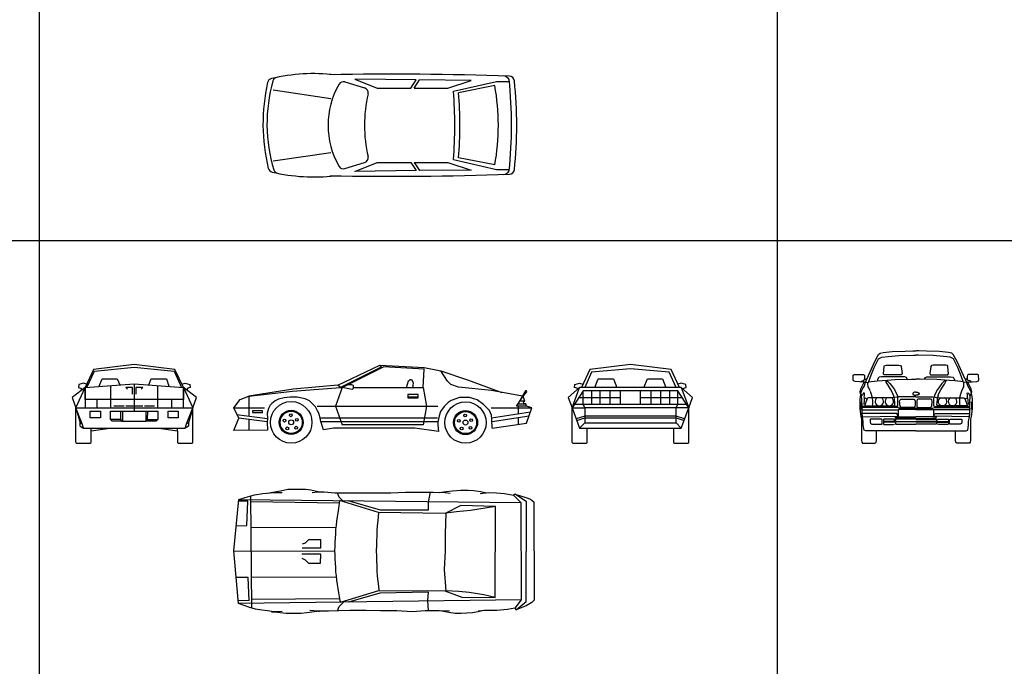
# Model space of a CAD drawing. Header units: millimetres. Extents: x 1343 to 64046, y 44602 to 77982.
# Tile 23 of 68: x 15591 to 30364, y 58159 to 67861. Entities that reach past the tile are written whole.
import ezdxf

# ---------------------------------------------------------------- set-up
doc = ezdxf.new("R2010")
doc.units = ezdxf.units.MM
doc.layers.add('L1', color=7, linetype='Continuous')

# ---------------------------------------------------------------- blocks, each defined once
blk = doc.blocks.new('A$C38E202BF')
for p, q in [((1227, 1425), (1523, 1336)), ((1379, 1466), (1714, 1333)), ((2295, 1454), (1379, 1466)), ((1714, 1333), (2215, 1333)), ((2215, 1333), (2295, 1454)), ((2269, 1333), (2348, 1454)), ((2269, 1333), (2775, 1333)), ((3122, 1448), (2348, 1454)), ((2775, 1333), (3122, 1448)), ((2857, 1284), (3504, 1433)), ((3477, 1369), (2935, 1261)), ((3504, 1433), (3682, 1433)), ((152, 1305), (1015, 1178)), ((152, 239), (1015, 366)), ((1227, 124), (1523, 213)), ((1379, 82), (1714, 214)), ((1714, 214), (2215, 214)), ((2215, 214), (2295, 93)), ((2269, 214), (2775, 214)), ((2269, 214), (2348, 94)), ((2775, 214), (3122, 99)), ((2857, 261), (3504, 112)), ((3477, 179), (2935, 286)), ((2295, 93), (1379, 82)), ((3122, 99), (2348, 94)), ((3504, 112), (3682, 112))]:
    blk.add_line(p, q)
for centre, radius, start, end in [((762, -1202), 2751, 83.4345, 103.3393), ((224, 1415), 79.6, 101.6058, 162.1821), ((1961, -47852), 49393, 87.9877, 91.1098), ((3595, 1397), 117, 32.4712, 85.6013), ((3693, 1431), 79.6, 6.5101, 87.8881), ((2838, 795), 2839, 167.333, 193.6024), ((2424, 795), 2365, 164.1859, 196.9653), ((145, 1398), 79.6, 103.3393, 165.6548), ((2212, 774), 1237, 150.0774, 209.9226), ((1205, 1352), 76.2, 73.2016, 148.8545), ((1501, 1263), 76.2, 346.3369, 73.2016), ((202, 774), 3329, 349.6897, 10.3103), ((-2843, 774), 6572, 354.0142, 5.9858), ((-2817, 774), 6623, 354.2342, 5.7658), ((3624, 774), 2102, 167.0683, 192.9317), ((-3753, 774), 6630, 355.5593, 4.4081), ((-3710, 774), 6663, 355.7971, 4.2029), ((1501, 286), 76.2, 286.7984, 13.6631), ((1205, 196), 76.2, 211.1455, 286.7984), ((156, 149), 79.6, 195.4059, 256.8844), ((762, 2750), 2751, 256.8844, 276.5655), ((237, 131), 79.6, 199.1174, 258.6751), ((1961, 49401), 49393, 268.8902, 272.0123), ((3595, 152), 117, 274.3987, 327.5288), ((3693, 118), 79.6, 272.1119, 353.4899)]:
    blk.add_arc(centre, radius, start, end)
blk = doc.blocks.new('A$C5B201477')
for p, q in [((1562, 870), (2192, 1171)), ((2210, 1139), (1600, 834)), ((1625, 834), (2245, 1144)), ((2192, 1171), (2210, 1139)), ((2192, 1171), (2855, 1136)), ((2855, 1113), (2245, 1144)), ((2840, 834), (2855, 1113)), ((2855, 1136), (3107, 1085)), ((3107, 1085), (3507, 953)), ((3207, 933), (3107, 1085)), ((2593, 834), (2623, 935)), ((2623, 935), (2644, 957)), ((2644, 957), (2668, 955)), ((2668, 955), (2691, 911)), ((2691, 911), (2688, 862)), ((3258, 882), (3207, 933)), ((3507, 953), (4020, 761)), ((890, 809), (228, 708)), ((228, 708), (882, 779)), ((882, 779), (1600, 834)), ((1562, 870), (890, 809)), ((1625, 834), (1524, 554)), ((1600, 834), (1562, 870)), ((1600, 834), (1625, 834)), ((1778, 808), (1625, 834)), ((1721, 880), (1766, 881)), ((1766, 881), (1791, 872)), ((1791, 821), (1778, 808)), ((1791, 872), (1791, 821)), ((1791, 834), (2840, 834)), ((2688, 862), (2682, 834)), ((2840, 834), (2891, 554)), ((3370, 841), (3258, 882)), ((3869, 790), (3370, 841)), ((4334, 708), (3869, 790)), ((4378, 785), (4242, 554)), ((4343, 705), (4395, 771)), ((4393, 784), (4378, 785)), ((4395, 771), (4393, 784)), ((0, 529), (98, 656)), ((98, 656), (228, 708)), ((228, 708), (228, 407)), ((571, 597), (546, 570)), ((622, 638), (571, 597)), ((671, 662), (622, 638)), ((754, 681), (671, 662)), ((846, 692), (754, 681)), ((949, 690), (846, 692)), ((1069, 665), (949, 690)), ((1136, 636), (1069, 665)), ((1186, 587), (1136, 636)), ((2761, 695), (2610, 693)), ((2612, 731), (2612, 680)), ((2764, 731), (2612, 731)), ((2612, 680), (2764, 680)), ((2764, 680), (2764, 731)), ((3218, 613), (3155, 550)), ((3264, 641), (3218, 613)), ((3389, 685), (3264, 641)), ((3537, 685), (3389, 685)), ((3650, 649), (3537, 685)), ((3747, 583), (3650, 649)), ((4242, 554), (4343, 705)), ((4267, 592), (4381, 592)), ((4369, 631), (4292, 631)), ((4369, 631), (4343, 705)), ((4356, 592), (4343, 631)), ((4343, 631), (4369, 631)), ((4356, 592), (4343, 631)), ((4381, 592), (4356, 592)), ((4394, 554), (4381, 592)), ((76, 377), (0, 529)), ((0, 529), (459, 529)), ((280, 486), (280, 461)), ((433, 486), (280, 486)), ((280, 461), (433, 461)), ((433, 461), (433, 486)), ((520, 522), (502, 452)), ((502, 452), (505, 373)), ((546, 570), (520, 522)), ((1225, 548), (1186, 587)), ((1257, 488), (1225, 548)), ((1252, 555), (3061, 554)), ((1280, 442), (1257, 488)), ((1524, 554), (1625, 275)), ((2891, 554), (2840, 275)), ((3102, 476), (3080, 411)), ((3155, 550), (3102, 476)), ((3835, 490), (3747, 583)), ((3865, 423), (3835, 490)), ((3864, 529), (4470, 529)), ((4450, 465), (3869, 375)), ((4394, 554), (4242, 554)), ((4267, 554), (4267, 434)), ((4470, 529), (4394, 554)), ((4394, 300), (4470, 529)), ((0, 191), (76, 377)), ((43, 431), (505, 373)), ((499, 323), (76, 377)), ((228, 357), (228, 202)), ((505, 373), (499, 315)), ((499, 315), (508, 198)), ((1294, 377), (1280, 442)), ((1306, 325), (1294, 377)), ((3059, 377), (1294, 377)), ((1346, 199), (1306, 325)), ((1309, 326), (3059, 326)), ((3080, 411), (3063, 314)), ((3063, 314), (3063, 269)), ((3874, 361), (3865, 423)), ((3879, 226), (3874, 361)), ((3876, 325), (4433, 411)), ((3879, 226), (4394, 300)), ((4267, 383), (4267, 282)), ((508, 198), (0, 191)), ((1498, 224), (1346, 199)), ((2718, 224), (1498, 224)), ((2840, 275), (1625, 275)), ((3070, 176), (2718, 224)), ((3063, 269), (3070, 176))]:
    blk.add_line(p, q)
for centre, radius in [((861, 313), 312), ((3477, 310), 310), ((861, 313), 181), ((861, 313), 166), ((3477, 310), 181), ((3477, 310), 166), ((760, 339), 21), ((861, 313), 36.9), ((855, 419), 21), ((946, 350), 21.4), ((3376, 337), 21), ((3477, 310), 36.9), ((3471, 416), 21), ((3562, 347), 21.4), ((802, 223), 21.4), ((935, 233), 21), ((3418, 220), 21.4), ((3551, 231), 21)]:
    blk.add_circle(centre, radius)
blk = doc.blocks.new('A$C0F56074B')
for p, q in [((173, 1743), (309, 1784)), ((309, 1784), (437, 1802)), ((437, 1802), (602, 1819)), ((509, 1810), (554, 1816)), ((554, 1816), (699, 1843)), ((602, 1819), (724, 1818)), ((699, 1843), (810, 1867)), ((810, 1867), (883, 1867)), ((883, 1867), (968, 1866)), ((968, 1866), (1077, 1866)), ((1077, 1866), (1157, 1856)), ((1157, 1856), (1200, 1848)), ((1175, 1817), (1260, 1829)), ((1200, 1848), (1284, 1828)), ((1260, 1829), (1358, 1828)), ((1358, 1828), (1516, 1815)), ((1516, 1815), (1711, 1814)), ((1553, 1814), (1577, 1754)), ((1711, 1814), (1821, 1814)), ((1821, 1814), (1955, 1813)), ((1955, 1813), (2175, 1812)), ((2175, 1812), (2357, 1811)), ((2357, 1811), (2577, 1822)), ((2577, 1822), (2808, 1821)), ((2808, 1821), (2991, 1821)), ((2945, 1821), (2918, 1675)), ((2991, 1821), (3174, 1819)), ((3084, 1820), (3187, 1832)), ((3174, 1819), (3247, 1807)), ((3187, 1832), (3284, 1844)), ((3284, 1844), (3406, 1855)), ((3406, 1855), (3515, 1855)), ((3515, 1855), (3597, 1847)), ((3597, 1847), (3706, 1835)), ((3699, 1805), (3820, 1817)), ((3706, 1835), (3794, 1814)), ((3820, 1817), (3943, 1812)), ((3943, 1812), (4064, 1803)), ((4064, 1803), (4198, 1778)), ((4223, 1791), (4198, 1778)), ((4198, 1778), (4307, 1668)), ((4392, 1679), (4223, 1791)), ((4223, 1791), (4382, 1744)), ((0, 944), (77, 1712)), ((211, 1687), (74, 1686)), ((77, 1712), (173, 1743)), ((77, 1712), (4307, 1668)), ((197, 1321), (211, 1687)), ((251, 1767), (265, 82)), ((253, 1683), (1584, 1665)), ((1588, 1697), (1571, 1577)), ((1577, 1754), (1633, 1696)), ((2173, 1519), (1588, 1697)), ((2201, 1552), (1717, 1695)), ((2918, 1675), (2917, 1552)), ((4307, 1668), (4313, 205)), ((4382, 1744), (4454, 1716)), ((4386, 180), (4392, 1679)), ((4454, 1716), (4503, 1679)), ((4503, 1679), (4508, 204)), ((1560, 1515), (1549, 1453)), ((1571, 1577), (1560, 1515)), ((2173, 1519), (2161, 1394)), ((3172, 1502), (2173, 1519)), ((2917, 1552), (2201, 1552)), ((3405, 1623), (3172, 1502)), ((3184, 1508), (3172, 1198)), ((3344, 1526), (3184, 1508)), ((3551, 1549), (3344, 1526)), ((3929, 1609), (3405, 1623)), ((3770, 1585), (3551, 1549)), ((3929, 1609), (3770, 1585)), ((3923, 244), (3929, 1609)), ((1542, 1387), (1535, 1325)), ((1549, 1453), (1542, 1387)), ((2161, 1394), (2153, 1320)), ((37, 1318), (197, 1321)), ((1531, 1290), (255, 1292)), ((1524, 1197), (1520, 1135)), ((1527, 1263), (1524, 1197)), ((1535, 1325), (1527, 1263)), ((2148, 1242), (2144, 1168)), ((2153, 1320), (2148, 1242)), ((3172, 1198), (3170, 942)), ((1072, 1056), (1025, 1041)), ((1122, 1107), (1072, 1056)), ((1306, 1109), (1122, 1107)), ((1305, 986), (1306, 1109)), ((1520, 1135), (1516, 1069)), ((1516, 1069), (1516, 1007)), ((2144, 1168), (2140, 1089)), ((2140, 1089), (2140, 1015)), ((0, 944), (1513, 937)), ((70, 152), (0, 944)), ((1304, 892), (1023, 893)), ((1024, 987), (1305, 986)), ((1303, 758), (1304, 892)), ((1516, 1007), (1513, 945)), ((1513, 945), (1516, 883)), ((2140, 1015), (2136, 941)), ((2136, 941), (2140, 868)), ((3170, 942), (3157, 661)), ((1023, 833), (1072, 808)), ((1072, 808), (1121, 759)), ((1121, 759), (1303, 758)), ((1516, 883), (1516, 821)), ((1516, 821), (1520, 756)), ((1520, 756), (1524, 693)), ((2140, 868), (2140, 793)), ((2140, 793), (2144, 715)), ((1524, 693), (1527, 627)), ((1527, 627), (1535, 566)), ((2144, 715), (2148, 641)), ((2148, 641), (2153, 562)), ((3157, 661), (3180, 344)), ((218, 541), (34, 540)), ((229, 199), (218, 541)), ((1537, 545), (260, 540)), ((1535, 566), (1542, 503)), ((1542, 503), (1549, 437)), ((2153, 562), (2161, 488)), ((2161, 488), (2170, 414)), ((1549, 437), (1560, 375)), ((1560, 375), (1571, 313)), ((1571, 313), (1582, 251)), ((1601, 171), (2176, 345)), ((2192, 308), (1719, 172)), ((2170, 414), (2176, 345)), ((2176, 345), (3168, 344)), ((2923, 321), (2192, 308)), ((2910, 199), (2923, 321)), ((3168, 344), (3423, 246)), ((3375, 331), (3180, 344)), ((3533, 318), (3375, 331)), ((3753, 281), (3533, 318)), ((66, 200), (229, 199)), ((4313, 205), (70, 152)), ((154, 121), (70, 152)), ((1587, 220), (265, 213)), ((1581, 108), (1645, 171)), ((1582, 251), (1593, 196)), ((1593, 196), (1601, 171)), ((2922, 40), (2910, 199)), ((3423, 246), (3923, 244)), ((3923, 244), (3753, 281)), ((4313, 205), (4215, 83)), ((4239, 59), (4386, 180)), ((4471, 167), (4385, 119)), ((4508, 204), (4471, 167)), ((241, 90), (154, 121)), ((325, 65), (241, 90)), ((423, 52), (325, 65)), ((508, 40), (423, 52)), ((606, 27), (508, 40)), ((568, 28), (606, 27)), ((788, 2), (568, 28)), ((679, 27), (606, 27)), ((724, 32), (679, 27)), ((874, 2), (788, 2)), ((1009, 0), (874, 2)), ((1097, 10), (1009, 0)), ((1287, 35), (1097, 10)), ((1264, 37), (1142, 49)), ((1422, 36), (1264, 37)), ((1265, 37), (1287, 35)), ((1577, 44), (1422, 36)), ((1556, 44), (1581, 108)), ((1740, 46), (1577, 44)), ((1984, 45), (1740, 46)), ((2203, 44), (1984, 45)), ((2447, 43), (2203, 44)), ((2678, 29), (2447, 43)), ((2873, 41), (2678, 29)), ((3080, 40), (2873, 41)), ((3239, 39), (3080, 40)), ((3227, 15), (3095, 40)), ((3324, 2), (3227, 15)), ((3410, 2), (3324, 2)), ((3496, 6), (3410, 2)), ((3580, 13), (3496, 6)), ((3666, 25), (3580, 13)), ((3751, 49), (3666, 25)), ((3764, 49), (3666, 37)), ((3861, 48), (3764, 49)), ((3946, 48), (3861, 48)), ((4105, 60), (3946, 48)), ((4215, 83), (4105, 60)), ((4215, 83), (4239, 59)), ((4385, 119), (4239, 59))]:
    blk.add_line(p, q)
blk = doc.blocks.new('A$C5ECE2242')
for p, q in [((324, 1105), (197, 838)), ((222, 838), (337, 1079)), ((933, 1181), (324, 1105)), ((337, 1079), (933, 1143)), ((1543, 1105), (933, 1181)), ((933, 1143), (1530, 1079)), ((1530, 1079), (1644, 838)), ((1670, 838), (1543, 1105)), ((171, 902), (101, 882)), ((219, 887), (171, 902)), ((197, 838), (933, 889)), ((406, 854), (451, 965)), ((451, 965), (679, 965)), ((679, 965), (716, 875)), ((933, 889), (933, 482)), ((933, 889), (1670, 838)), ((1151, 875), (1187, 965)), ((1187, 965), (1416, 965)), ((1416, 965), (1453, 855)), ((1647, 887), (1695, 902)), ((1695, 902), (1765, 882)), ((197, 838), (0, 686)), ((57, 533), (197, 838)), ((101, 882), (95, 838)), ((95, 838), (128, 828)), ((128, 828), (149, 801)), ((196, 658), (197, 838)), ((197, 838), (197, 533)), ((579, 865), (578, 533)), ((908, 838), (806, 838)), ((806, 838), (832, 813)), ((908, 736), (908, 838)), ((1060, 838), (959, 838)), ((959, 838), (959, 736)), ((1035, 813), (1060, 838)), ((1289, 533), (1287, 865)), ((1670, 838), (1670, 658)), ((1867, 686), (1670, 838)), ((1670, 838), (1810, 533)), ((1674, 534), (1670, 838)), ((1739, 828), (1717, 803)), ((1771, 838), (1739, 828)), ((1765, 882), (1771, 838)), ((0, 686), (57, 533)), ((1670, 658), (196, 658)), ((375, 533), (375, 660)), ((1492, 660), (1492, 533)), ((1810, 533), (1867, 686)), ((150, 289), (57, 533)), ((57, 533), (121, 305)), ((57, 533), (1810, 533)), ((57, 13), (57, 533)), ((273, 381), (273, 482)), ((273, 482), (425, 482)), ((425, 482), (425, 381)), ((578, 355), (578, 482)), ((578, 482), (933, 482)), ((629, 559), (781, 559)), ((734, 355), (734, 482)), ((759, 482), (759, 324)), ((806, 559), (1060, 559)), ((933, 482), (1289, 482)), ((1086, 559), (1238, 559)), ((1107, 482), (1107, 324)), ((1133, 355), (1136, 482)), ((1289, 482), (1289, 355)), ((1441, 381), (1441, 482)), ((1441, 482), (1594, 482)), ((1594, 482), (1594, 381)), ((1717, 289), (1810, 533)), ((1810, 533), (1746, 305)), ((1810, 13), (1810, 533)), ((121, 305), (150, 289)), ((121, 254), (121, 305)), ((425, 381), (273, 381)), ((734, 355), (578, 355)), ((603, 330), (578, 355)), ((754, 330), (603, 330)), ((759, 324), (734, 355)), ((759, 324), (754, 330)), ((1107, 324), (759, 324)), ((1113, 330), (1107, 324)), ((1113, 330), (1133, 355)), ((1263, 330), (1113, 330)), ((1133, 355), (1289, 355)), ((1289, 355), (1263, 330)), ((1594, 381), (1441, 381)), ((1746, 305), (1717, 289)), ((1746, 305), (1746, 254)), ((121, 254), (171, 228)), ((171, 228), (150, 289)), ((171, 228), (1695, 228)), ((286, 188), (565, 228)), ((286, 13), (286, 228)), ((1302, 228), (1581, 188)), ((1581, 188), (1581, 228)), ((1581, 188), (1581, 13)), ((1695, 228), (1717, 289)), ((1746, 254), (1695, 228)), ((57, 13), (70, 0)), ((273, 0), (286, 13)), ((1581, 13), (1594, 0)), ((1797, 0), (1810, 13)), ((70, 0), (273, 0)), ((1594, 0), (1797, 0))]:
    blk.add_line(p, q)
blk = doc.blocks.new('A$C61E16C54')
for p, q in [((324, 1105), (197, 838)), ((349, 1067), (248, 838)), ((933, 1181), (324, 1105)), ((933, 1117), (349, 1067)), ((1543, 1105), (933, 1181)), ((1517, 1067), (933, 1117)), ((1619, 838), (1517, 1067)), ((1670, 838), (1543, 1105)), ((101, 882), (171, 902)), ((171, 902), (219, 887)), ((400, 838), (451, 965)), ((451, 965), (679, 965)), ((679, 965), (730, 838)), ((1136, 838), (1187, 965)), ((1187, 965), (1416, 965)), ((1416, 965), (1467, 838)), ((1695, 902), (1647, 887)), ((1765, 882), (1695, 902)), ((171, 838), (0, 686)), ((57, 533), (171, 838)), ((222, 787), (57, 533)), ((95, 838), (101, 882)), ((151, 821), (95, 838)), ((197, 838), (171, 838)), ((1695, 838), (171, 838)), ((222, 584), (222, 787)), ((1644, 787), (222, 787)), ((348, 787), (348, 583)), ((476, 787), (476, 584)), ((629, 584), (629, 787)), ((781, 787), (781, 584)), ((1086, 584), (1086, 787)), ((1238, 787), (1238, 584)), ((1390, 584), (1390, 787)), ((1523, 583), (1523, 784)), ((1644, 584), (1644, 787)), ((1810, 533), (1644, 787)), ((1695, 838), (1670, 838)), ((1867, 686), (1695, 838)), ((1695, 838), (1810, 533)), ((1715, 821), (1771, 838)), ((1771, 838), (1765, 882)), ((0, 686), (57, 533)), ((156, 686), (781, 686)), ((1086, 686), (1711, 686)), ((1810, 533), (1867, 686)), ((57, 533), (248, 533)), ((57, 533), (171, 228)), ((57, 13), (57, 533)), ((90, 584), (1777, 584)), ((248, 533), (222, 584)), ((248, 533), (248, 381)), ((1619, 533), (248, 533)), ((1619, 533), (1644, 584)), ((1619, 305), (1619, 533)), ((1810, 533), (1619, 533)), ((1695, 228), (1810, 533)), ((1810, 13), (1810, 533)), ((248, 406), (120, 365)), ((129, 341), (248, 381)), ((171, 228), (248, 305)), ((1619, 406), (248, 406)), ((248, 381), (248, 305)), ((248, 381), (1619, 381)), ((248, 305), (1619, 305)), ((1747, 365), (1619, 406)), ((1619, 381), (1738, 341)), ((1619, 305), (1695, 228)), ((171, 228), (1695, 228)), ((286, 13), (286, 228)), ((1581, 228), (1581, 13)), ((57, 13), (70, 0)), ((70, 0), (273, 0)), ((273, 0), (286, 13)), ((1581, 13), (1594, 0)), ((1594, 0), (1797, 0)), ((1797, 0), (1810, 13))]:
    blk.add_line(p, q)
blk = doc.blocks.new('A$C1B9F46DF')
for p, q in [((325, 1224), (384, 1333)), ((384, 1333), (408, 1350)), ((408, 1350), (454, 1359)), ((454, 1359), (590, 1378)), ((590, 1378), (784, 1383)), ((784, 1383), (899, 1386)), ((899, 1386), (941, 1386)), ((990, 1386), (947, 1386)), ((1105, 1383), (990, 1386)), ((1298, 1378), (1105, 1383)), ((1435, 1359), (1298, 1378)), ((1481, 1350), (1435, 1359)), ((1505, 1333), (1481, 1350)), ((1564, 1224), (1505, 1333)), ((208, 963), (325, 1224)), ((316, 1136), (362, 1228)), ((362, 1228), (382, 1268)), ((382, 1268), (432, 1289)), ((432, 1289), (530, 1301)), ((530, 1301), (686, 1315)), ((686, 1315), (907, 1322)), ((907, 1322), (944, 1322)), ((981, 1322), (945, 1322)), ((1203, 1315), (981, 1322)), ((1358, 1301), (1203, 1315)), ((1456, 1289), (1358, 1301)), ((1507, 1268), (1456, 1289)), ((1526, 1228), (1507, 1268)), ((1573, 1136), (1526, 1228)), ((1681, 963), (1564, 1224)), ((237, 925), (277, 1037)), ((277, 1037), (316, 1136)), ((455, 1039), (466, 1150)), ((463, 1028), (455, 1039)), ((466, 1150), (472, 1165)), ((472, 1165), (496, 1170)), ((496, 1170), (686, 1170)), ((686, 1170), (711, 1168)), ((711, 1168), (722, 1152)), ((722, 1152), (736, 1046)), ((736, 1046), (723, 1028)), ((1166, 1152), (1152, 1046)), ((1152, 1046), (1165, 1028)), ((1177, 1168), (1166, 1152)), ((1202, 1170), (1177, 1168)), ((1392, 1170), (1202, 1170)), ((1417, 1165), (1392, 1170)), ((1423, 1150), (1417, 1165)), ((1433, 1039), (1423, 1150)), ((1425, 1028), (1433, 1039)), ((1612, 1037), (1573, 1136)), ((1651, 925), (1612, 1037)), ((0, 950), (4, 1021)), ((8, 934), (0, 950)), ((4, 1021), (17, 1030)), ((30, 926), (8, 934)), ((17, 1030), (153, 1030)), ((101, 921), (30, 926)), ((165, 917), (101, 921)), ((116, 815), (165, 917)), ((117, 921), (137, 937)), ((137, 937), (158, 937)), ((153, 1030), (170, 1022)), ((158, 937), (172, 958)), ((186, 914), (167, 916)), ((183, 909), (167, 858)), ((170, 1022), (174, 999)), ((174, 999), (174, 959)), ((174, 959), (204, 959)), ((204, 959), (186, 914)), ((188, 914), (226, 913)), ((224, 894), (227, 910)), ((225, 847), (224, 894)), ((227, 910), (238, 923)), ((238, 923), (271, 925)), ((271, 925), (362, 934)), ((362, 934), (441, 941)), ((377, 975), (368, 951)), ((368, 951), (368, 938)), ((392, 989), (377, 975)), ((423, 996), (392, 989)), ((779, 996), (423, 996)), ((441, 941), (509, 947)), ((723, 1028), (463, 1028)), ((491, 941), (503, 942)), ((499, 917), (491, 941)), ((517, 886), (499, 917)), ((503, 942), (520, 932)), ((509, 947), (632, 955)), ((520, 932), (553, 895)), ((553, 895), (592, 845)), ((632, 955), (879, 960)), ((801, 986), (779, 996)), ((814, 960), (801, 986)), ((879, 960), (943, 960)), ((1009, 960), (946, 960)), ((1257, 955), (1009, 960)), ((1075, 960), (1088, 986)), ((1088, 986), (1109, 996)), ((1109, 996), (1465, 996)), ((1165, 1028), (1425, 1028)), ((1380, 947), (1257, 955)), ((1335, 895), (1297, 845)), ((1369, 932), (1335, 895)), ((1386, 942), (1369, 932)), ((1371, 886), (1389, 917)), ((1447, 941), (1380, 947)), ((1398, 941), (1386, 942)), ((1389, 917), (1398, 941)), ((1527, 934), (1447, 941)), ((1465, 996), (1496, 989)), ((1496, 989), (1512, 975)), ((1512, 975), (1521, 951)), ((1521, 951), (1521, 938)), ((1617, 925), (1527, 934)), ((1651, 923), (1617, 925)), ((1661, 910), (1651, 923)), ((1665, 894), (1661, 910)), ((1701, 914), (1663, 913)), ((1663, 847), (1665, 894)), ((1684, 959), (1703, 914)), ((1715, 959), (1684, 959)), ((1703, 914), (1722, 916)), ((1705, 909), (1721, 858)), ((1719, 1022), (1714, 999)), ((1714, 999), (1715, 959)), ((1731, 937), (1716, 958)), ((1735, 1030), (1719, 1022)), ((1723, 917), (1788, 921)), ((1773, 815), (1723, 917)), ((1751, 937), (1731, 937)), ((1872, 1030), (1735, 1030)), ((1772, 921), (1751, 937)), ((1788, 921), (1859, 926)), ((1859, 926), (1881, 934)), ((1885, 1021), (1872, 1030)), ((1881, 934), (1888, 950)), ((1888, 950), (1885, 1021)), ((108, 769), (116, 815)), ((113, 743), (108, 769)), ((115, 741), (111, 731)), ((127, 784), (114, 745)), ((125, 729), (115, 741)), ((148, 832), (127, 784)), ((152, 744), (143, 725)), ((167, 858), (148, 832)), ((163, 754), (152, 744)), ((173, 750), (163, 754)), ((170, 720), (173, 750)), ((235, 830), (225, 847)), ((257, 786), (235, 830)), ((259, 780), (274, 736)), ((564, 811), (517, 886)), ((599, 746), (564, 811)), ((592, 845), (621, 804)), ((617, 693), (599, 746)), ((621, 804), (650, 753)), ((650, 753), (666, 715)), ((905, 758), (897, 743)), ((897, 743), (898, 737)), ((922, 766), (905, 758)), ((944, 766), (922, 766)), ((944, 766), (967, 766)), ((967, 766), (983, 758)), ((983, 758), (992, 743)), ((992, 743), (991, 737)), ((1239, 753), (1222, 715)), ((1268, 804), (1239, 753)), ((1297, 845), (1268, 804)), ((1272, 693), (1289, 746)), ((1289, 746), (1325, 811)), ((1325, 811), (1371, 886)), ((1629, 780), (1614, 736)), ((1632, 786), (1654, 830)), ((1654, 830), (1663, 847)), ((1715, 750), (1725, 754)), ((1719, 720), (1715, 750)), ((1721, 858), (1740, 832)), ((1725, 754), (1736, 744)), ((1736, 744), (1745, 725)), ((1740, 832), (1761, 784)), ((1761, 784), (1774, 745)), ((1763, 729), (1774, 741)), ((1781, 769), (1773, 815)), ((1774, 741), (1777, 731)), ((1775, 743), (1781, 769)), ((103, 662), (101, 515)), ((111, 731), (103, 662)), ((113, 620), (113, 507)), ((133, 635), (125, 729)), ((143, 725), (129, 713)), ((139, 562), (133, 635)), ((166, 648), (161, 581)), ((169, 683), (166, 648)), ((169, 691), (170, 720)), ((172, 680), (169, 691)), ((192, 673), (172, 680)), ((206, 655), (181, 586)), ((208, 662), (192, 673)), ((219, 676), (206, 655)), ((232, 683), (219, 676)), ((600, 683), (232, 683)), ((274, 736), (288, 683)), ((288, 683), (290, 633)), ((290, 594), (288, 562)), ((290, 633), (290, 594)), ((687, 695), (600, 683)), ((621, 663), (617, 693)), ((628, 610), (621, 663)), ((629, 579), (628, 610)), ((666, 715), (672, 687)), ((674, 588), (674, 684)), ((944, 697), (687, 695)), ((700, 630), (706, 653)), ((708, 554), (700, 630)), ((706, 653), (716, 663)), ((716, 663), (912, 663)), ((898, 737), (917, 721)), ((912, 663), (925, 654)), ((917, 721), (944, 721)), ((925, 654), (931, 631)), ((931, 631), (931, 574)), ((971, 721), (944, 721)), ((944, 697), (1201, 695)), ((964, 654), (957, 631)), ((957, 631), (957, 574)), ((977, 663), (964, 654)), ((991, 737), (971, 721)), ((1172, 663), (977, 663)), ((1183, 653), (1172, 663)), ((1181, 554), (1188, 630)), ((1188, 630), (1183, 653)), ((1201, 695), (1289, 683)), ((1214, 588), (1214, 684)), ((1222, 715), (1216, 687)), ((1259, 579), (1261, 610)), ((1261, 610), (1267, 663)), ((1267, 663), (1272, 693)), ((1289, 683), (1657, 683)), ((1600, 683), (1599, 633)), ((1599, 633), (1599, 594)), ((1599, 594), (1601, 562)), ((1614, 736), (1600, 683)), ((1657, 683), (1669, 676)), ((1669, 676), (1682, 655)), ((1680, 662), (1697, 673)), ((1682, 655), (1708, 586)), ((1697, 673), (1716, 680)), ((1716, 680), (1720, 691)), ((1720, 691), (1719, 720)), ((1720, 683), (1723, 648)), ((1723, 648), (1728, 581)), ((1745, 725), (1759, 713)), ((1749, 562), (1755, 635)), ((1755, 635), (1763, 729)), ((1775, 620), (1775, 507)), ((1777, 731), (1786, 662)), ((1786, 662), (1788, 515)), ((101, 515), (117, 403)), ((136, 501), (139, 562)), ((136, 450), (136, 501)), ((142, 395), (136, 450)), ((141, 503), (680, 503)), ((662, 549), (142, 549)), ((666, 535), (142, 535)), ((659, 448), (143, 448)), ((181, 586), (175, 563)), ((175, 563), (269, 563)), ((288, 562), (568, 562)), ((571, 563), (604, 563)), ((604, 563), (621, 568)), ((621, 568), (629, 579)), ((671, 423), (659, 448)), ((666, 551), (675, 562)), ((691, 524), (666, 535)), ((675, 562), (674, 588)), ((680, 503), (680, 400)), ((685, 506), (682, 504)), ((944, 506), (685, 506)), ((944, 524), (691, 524)), ((719, 540), (708, 554)), ((735, 536), (719, 540)), ((909, 536), (735, 536)), ((928, 552), (911, 536)), ((931, 574), (928, 552)), ((944, 524), (1198, 524)), ((944, 506), (1203, 506)), ((957, 574), (960, 552)), ((960, 552), (978, 536)), ((980, 536), (1154, 536)), ((1154, 536), (1170, 540)), ((1170, 540), (1181, 554)), ((1198, 524), (1223, 535)), ((1203, 506), (1207, 504)), ((1208, 503), (1208, 400)), ((1748, 503), (1208, 503)), ((1213, 562), (1214, 588)), ((1223, 551), (1213, 562)), ((1217, 423), (1230, 448)), ((1223, 535), (1747, 535)), ((1226, 549), (1746, 549)), ((1230, 448), (1745, 448)), ((1267, 568), (1259, 579)), ((1284, 563), (1267, 568)), ((1317, 563), (1284, 563)), ((1601, 562), (1321, 562)), ((1714, 563), (1619, 563)), ((1708, 586), (1714, 563)), ((1746, 395), (1752, 450)), ((1752, 501), (1749, 562)), ((1752, 450), (1752, 501)), ((1788, 515), (1772, 403)), ((117, 403), (128, 363)), ((128, 363), (128, 46)), ((153, 328), (142, 395)), ((143, 396), (667, 404)), ((153, 269), (153, 328)), ((257, 355), (256, 319)), ((256, 319), (263, 296)), ((264, 359), (257, 355)), ((263, 296), (282, 285)), ((430, 359), (264, 359)), ((439, 352), (430, 359)), ((439, 290), (439, 352)), ((461, 361), (456, 355)), ((456, 355), (456, 333)), ((456, 333), (464, 324)), ((464, 319), (456, 311)), ((456, 311), (456, 292)), ((619, 361), (461, 361)), ((464, 324), (464, 319)), ((618, 326), (466, 326)), ((618, 318), (466, 318)), ((624, 353), (619, 361)), ((624, 316), (624, 353)), ((627, 305), (624, 316)), ((645, 362), (637, 355)), ((637, 355), (637, 333)), ((637, 333), (644, 328)), ((645, 319), (637, 311)), ((637, 311), (637, 293)), ((638, 400), (643, 389)), ((638, 378), (638, 400)), ((645, 373), (638, 378)), ((643, 389), (678, 389)), ((644, 328), (943, 328)), ((944, 373), (645, 373)), ((944, 362), (645, 362)), ((944, 319), (645, 319)), ((671, 402), (671, 423)), ((680, 400), (671, 402)), ((679, 399), (679, 387)), ((679, 387), (688, 394)), ((688, 394), (944, 394)), ((1200, 394), (944, 394)), ((944, 373), (1244, 373)), ((944, 362), (1244, 362)), ((944, 319), (1244, 319)), ((1244, 328), (946, 328)), ((1209, 387), (1200, 394)), ((1208, 400), (1217, 402)), ((1209, 399), (1209, 387)), ((1246, 389), (1210, 389)), ((1217, 402), (1217, 423)), ((1745, 396), (1221, 404)), ((1244, 373), (1250, 378)), ((1244, 362), (1251, 355)), ((1251, 333), (1244, 328)), ((1244, 319), (1251, 311)), ((1250, 400), (1246, 389)), ((1250, 378), (1250, 400)), ((1251, 355), (1251, 333)), ((1251, 311), (1251, 293)), ((1261, 305), (1265, 316)), ((1265, 353), (1269, 361)), ((1265, 316), (1265, 353)), ((1269, 361), (1427, 361)), ((1270, 326), (1423, 326)), ((1270, 318), (1423, 318)), ((1432, 333), (1424, 324)), ((1424, 324), (1424, 319)), ((1424, 319), (1432, 311)), ((1427, 361), (1432, 355)), ((1432, 355), (1432, 333)), ((1432, 311), (1432, 292)), ((1449, 352), (1459, 359)), ((1449, 290), (1449, 352)), ((1459, 359), (1624, 359)), ((1626, 296), (1607, 285)), ((1624, 359), (1632, 355)), ((1633, 319), (1626, 296)), ((1632, 355), (1633, 319)), ((1735, 328), (1746, 395)), ((1735, 269), (1735, 328)), ((1772, 403), (1761, 363)), ((1761, 363), (1761, 46)), ((165, 198), (153, 269)), ((192, 188), (165, 198)), ((944, 188), (192, 188)), ((282, 285), (430, 285)), ((351, 46), (351, 182)), ((430, 285), (439, 290)), ((456, 292), (462, 283)), ((462, 283), (602, 283)), ((602, 283), (624, 286)), ((637, 293), (643, 286)), ((643, 286), (944, 286)), ((1245, 286), (944, 286)), ((944, 188), (1697, 188)), ((1251, 293), (1245, 286)), ((1287, 283), (1265, 286)), ((1427, 283), (1287, 283)), ((1432, 292), (1427, 283)), ((1459, 285), (1449, 290)), ((1607, 285), (1459, 285)), ((1538, 46), (1538, 182)), ((1697, 188), (1724, 198)), ((1724, 198), (1735, 269)), ((128, 46), (130, 17)), ((130, 17), (141, 0)), ((329, 0), (345, 13)), ((345, 13), (351, 46)), ((1543, 13), (1538, 46)), ((1559, 0), (1543, 13)), ((1758, 17), (1748, 0)), ((1761, 46), (1758, 17)), ((141, 0), (329, 0)), ((1748, 0), (1559, 0))]:
    blk.add_line(p, q)
for centre in [(395, 626), (545, 626), (1343, 626), (1494, 626)]:
    blk.add_arc(centre, 65.1, 117.7038, 62.2962)
blk = doc.blocks.new('FORMAT')
at = {"layer": 'L1', "color": 155, "true_color": 0x546d8e}
for p, q in [((15881, 77354), (15881, 44990)), ((26955, 77354), (26955, 44990)), ((64046, 64541), (3581, 64541))]:
    blk.add_line(p, q, dxfattribs=at)

msp = doc.modelspace()

# ---------------------------------------------------------------- block references
for name, p in [('A$C38E202BF', (19242, 65503)), ('A$C1B9F46DF', (28094, 61506)), ('A$C5ECE2242', (16376, 61506)), ('A$C5B201477', (18803, 61506)), ('A$C61E16C54', (23821, 61506)), ('A$C0F56074B', (18803, 58949))]:
    msp.add_blockref(name, p)
at = {"layer": 'L1'}
msp.add_blockref('FORMAT', (0, 0), dxfattribs=at)

doc.saveas('drawing.dxf')
